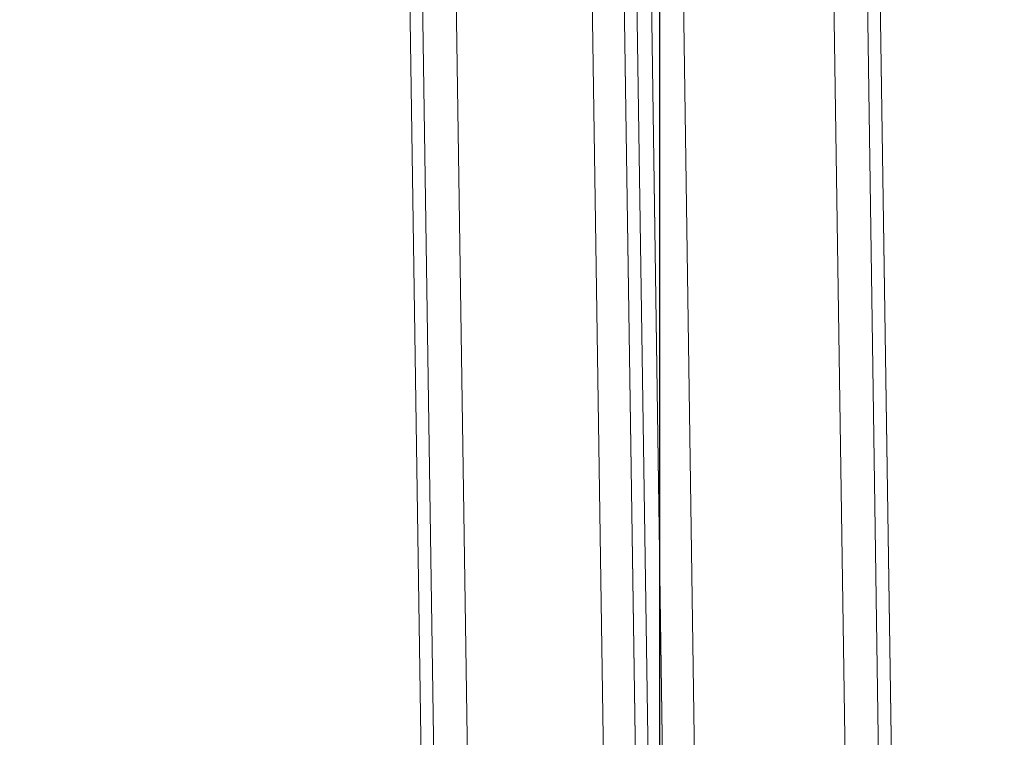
# Model space of a CAD drawing. Extents: x 147111805 to 147230536, y 410950310 to 411028142.
# Tile 228 of 256: x 147185930 to 147186060, y 410985063 to 410985158. Entities that reach past the tile are written whole.
import ezdxf

# ---------------------------------------------------------------- set-up
doc = ezdxf.new("R2010")
doc.units = 0
doc.header["$LTSCALE"] = 100
doc.layers.add('T--A9041--_VERHARDINGEN_Tegels', color=9, linetype='Continuous', transparency=0.3)
doc.layers.add('T--L9071--_TERREINMEUBILAIR_Stoelen', color=1, linetype='Continuous')

# ---------------------------------------------------------------- blocks, each defined once
blk = doc.blocks.new('Picknicktafel 180x160cm')
at = {"layer": 'T--L9071--_TERREINMEUBILAIR_Stoelen', "lineweight": 0}
for p, q in [((198.64, 0), (198.64, 1589.12)), ((216.58, 0), (216.58, 1589.12)), ((194.21, 1588.06), (194.21, 1.06)), ((220.8, 1588.06), (220.8, 1.06)), ((192.52, 3.59), (192.52, 1585.53)), ((222.49, 3.59), (222.49, 1585.53)), ((192.52, 1540.57), (192.52, 48.55)), ((222.49, 1540.57), (222.49, 48.55)), ((194.21, 1538.03), (194.21, 51.08)), ((198.64, 52.14), (198.64, 1537.19)), ((216.58, 1537.19), (216.58, 52.14)), ((220.8, 1538.03), (220.8, 51.08)), ((228.61, 1452.33), (228.61, 1066.24)), ((248.46, 1066.24), (248.46, 1452.33)), ((224.39, 1450.22), (224.39, 1064.34)), ((252.89, 1450.22), (252.89, 1064.34)), ((222.49, 1059.48), (222.49, 1445.36)), ((254.58, 1445.36), (254.58, 1059.48)), ((222.49, 1349.31), (222.49, 963.43)), ((254.58, 963.43), (254.58, 1349.31)), ((224.39, 1344.46), (224.39, 958.58)), ((252.89, 1344.46), (252.89, 958.58)), ((228.61, 956.47), (228.61, 1342.56)), ((248.46, 1342.56), (248.46, 956.47))]:
    blk.add_line(p, q, dxfattribs=at)

msp = doc.modelspace()

# ---------------------------------------------------------------- hatches: boundary and pattern name
at = {"layer": 'T--A9041--_VERHARDINGEN_Tegels'}
h = msp.add_hatch(dxfattribs=at)
h.set_pattern_fill('ANSI37', color=256, scale=200, angle=45)
h.paths.add_polyline_path([(147190078.15, 410991756.42), (147190048.63, 410993756.2), (147189886, 411004255), (147184436, 411004255), (147184436, 411003375), (147181049.9, 411003375), (147181043.1, 411000675), (147181056, 411000675), (147188886, 411000675), (147188886, 410998065), (147189571, 410998065), (147189571, 410997065), (147188886, 410997065), (147188886, 410994455), (147181056, 410994455), (147181040.96, 410994455.01), (147181039.03, 410987549.11), (147182124.02, 410987549.11), (147182124.02, 410985174.11), (147181037.4, 410985174.11), (147181028.88, 410972766.99), (147181689.39, 410972780.1), (147190353.36, 410972785.82), (147190319.88, 410975378.2)])

# ---------------------------------------------------------------- block references
at = {"layer": 'T--L9071--_TERREINMEUBILAIR_Stoelen', "rotation": 0.8455994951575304}
msp.add_blockref('Picknicktafel 180x160cm', (147185808.46, 410983865.33), dxfattribs=at)

doc.saveas('drawing.dxf')
